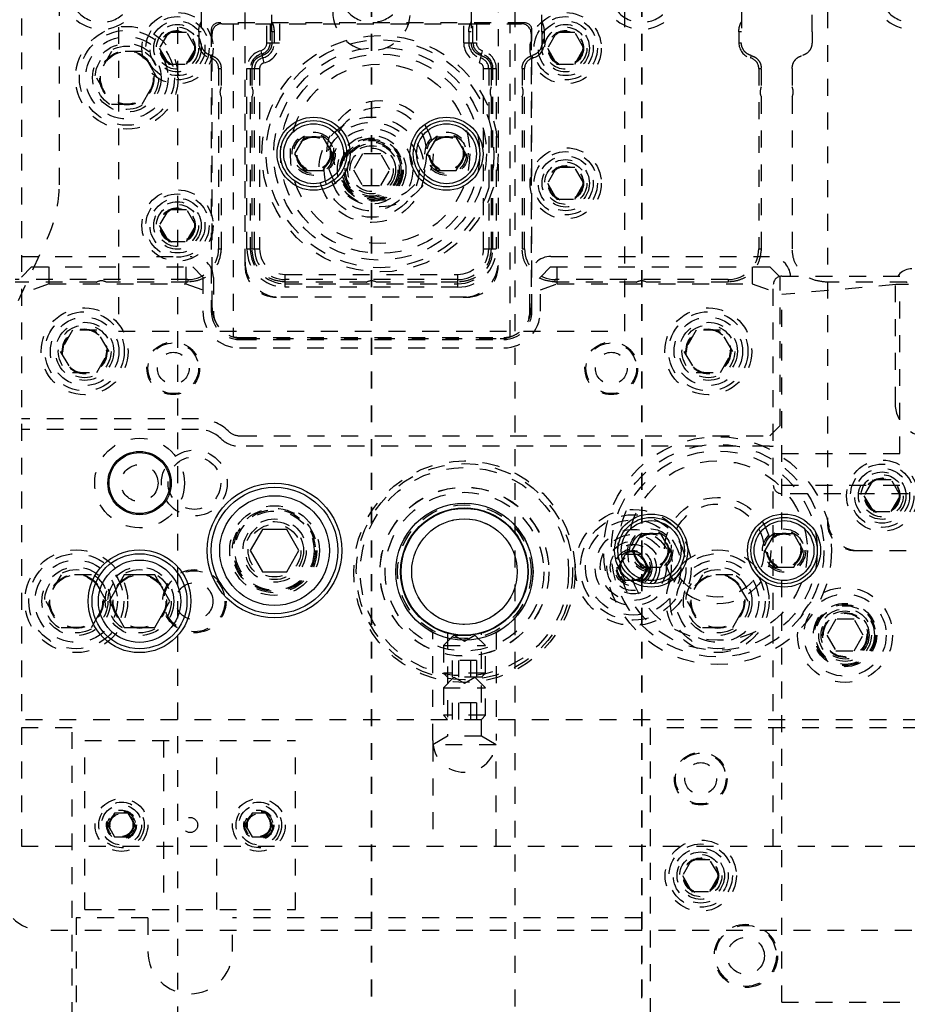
# Model space of a CAD drawing. Header units: inches. Extents: x 1694 to 2505, y -239 to -56.
# Tile 61 of 179: x 1748.53 to 1753.79, y -162.79 to -156.96. Entities that reach past the tile are written whole.
import ezdxf

# ---------------------------------------------------------------- set-up
doc = ezdxf.new("R2010")
doc.units = ezdxf.units.IN
doc.header["$LTSCALE"] = 0.5
doc.header["$MEASUREMENT"] = 0
doc.linetypes.add('HIDDEN', pattern=[0.225, 0.15, -0.075])
doc.linetypes.add('PHANTOM', pattern=[0.25, 0.125, -0.025, 0.025, -0.025, 0.025, -0.025])
doc.layers.add('SID-M-H', color=4, linetype='HIDDEN')
doc.layers.add('SID-M-S', color=105, linetype='Continuous')

msp = doc.modelspace()

# ---------------------------------------------------------------- linework, layer by layer
at = {"color": 7, "linetype": 'PHANTOM', "lineweight": 35}
for p, q in [((1750.61658, -137.23909), (1750.61658, -171.9591)), ((1752.21658, -137.23909), (1752.21658, -171.9591))]:
    msp.add_line(p, q, dxfattribs=at)
at = {"layer": 'SID-M-H'}
for p, q in [((1749.46658, -142.5991), (1749.46658, -166.5991)), ((1751.46658, -166.5991), (1751.46658, -142.5991)), ((1748.54158, -147.3491), (1748.54158, -161.8491)), ((1748.76658, -157.93225), (1748.76658, -150.49094)), ((1750.02603, -157.0261), (1750.02603, -154.96515)), ((1753.22603, -157.0261), (1753.22603, -154.96515)), ((1749.60713, -155.30571), (1749.60713, -157.09154)), ((1751.20713, -155.30571), (1751.20713, -157.09154)), ((1751.62603, -157.0261), (1751.62603, -155.30571)), ((1752.80713, -155.30571), (1752.80713, -157.09154)), ((1753.31658, -155.70551), (1753.31658, -159.9316)), ((1749.86658, -158.4121), (1749.86658, -156.4111)), ((1751.36658, -156.4111), (1751.36658, -158.4121)), ((1749.11658, -156.7991), (1749.11658, -158.7991)), ((1752.11658, -158.7991), (1752.11658, -156.7991)), ((1749.66658, -157.0166), (1749.66658, -158.6816)), ((1751.52408, -156.9741), (1749.70908, -156.9741)), ((1749.72908, -156.9791), (1751.21713, -156.9791)), ((1749.79658, -156.9791), (1749.79658, -158.8348)), ((1749.99603, -157.09154), (1749.99603, -156.9791)), ((1750.01603, -156.9791), (1750.01603, -157.09154)), ((1750.07103, -156.9791), (1750.07103, -157.09154)), ((1751.16213, -157.09154), (1751.16213, -156.9791)), ((1751.21713, -157.09154), (1751.21713, -156.9791)), ((1751.21713, -156.9791), (1751.50408, -156.9791)), ((1751.23713, -156.9791), (1751.23713, -157.09154)), ((1751.43658, -158.8348), (1751.43658, -156.9791)), ((1751.56658, -158.6816), (1751.56658, -157.0166)), ((1749.41246, -157.03035), (1749.35833, -157.1241)), ((1749.52071, -157.03035), (1749.41246, -157.03035)), ((1749.57484, -157.1241), (1749.52071, -157.03035)), ((1749.60713, -157.0261), (1749.59213, -157.0261)), ((1749.59213, -157.0261), (1749.59213, -157.09154)), ((1749.67158, -158.6616), (1749.67158, -157.0366)), ((1750.02603, -157.0261), (1750.02603, -157.09154)), ((1750.04103, -157.0261), (1750.02603, -157.0261)), ((1750.04103, -157.09154), (1750.04103, -157.0261)), ((1751.20713, -157.0261), (1751.19213, -157.0261)), ((1751.19213, -157.0261), (1751.19213, -157.09154)), ((1751.56158, -157.0366), (1751.56158, -158.6616)), ((1751.62603, -157.0261), (1751.62603, -157.09154)), ((1751.64103, -157.0261), (1751.62603, -157.0261)), ((1751.64103, -157.09154), (1751.64103, -157.0261)), ((1751.71246, -157.03035), (1751.65833, -157.1241)), ((1751.82071, -157.03035), (1751.71246, -157.03035)), ((1751.87484, -157.1241), (1751.82071, -157.03035)), ((1752.80713, -157.0261), (1752.79213, -157.0261)), ((1752.79213, -157.0261), (1752.79213, -157.09154)), ((1753.22603, -157.0261), (1753.22603, -157.09154)), ((1749.35833, -157.1241), (1749.41246, -157.21785)), ((1749.52071, -157.21785), (1749.57484, -157.1241)), ((1749.59213, -157.09154), (1749.60713, -157.09154)), ((1749.95948, -157.13873), (1749.97823, -157.21135)), ((1749.99603, -157.09154), (1750.07103, -157.09154)), ((1751.16213, -157.09154), (1751.23713, -157.09154)), ((1751.25494, -157.21135), (1751.27369, -157.13873)), ((1751.62603, -157.09154), (1751.64103, -157.09154)), ((1751.65833, -157.1241), (1751.71246, -157.21785)), ((1751.82071, -157.21785), (1751.87484, -157.1241)), ((1752.79213, -157.09154), (1752.80713, -157.09154)), ((1749.07652, -157.1431), (1748.98645, -157.2991)), ((1749.25665, -157.1431), (1749.07652, -157.1431)), ((1749.34672, -157.2991), (1749.25665, -157.1431)), ((1749.66244, -157.1823), (1749.66619, -157.16778)), ((1751.56698, -157.16778), (1751.57073, -157.1823)), ((1752.86244, -157.1823), (1752.86619, -157.16778)), ((1749.41246, -157.21785), (1749.52071, -157.21785)), ((1749.71024, -157.24402), (1749.72524, -157.24402)), ((1749.71024, -157.24402), (1749.71024, -158.31201)), ((1749.72524, -157.24402), (1749.72524, -157.35335)), ((1749.87792, -157.24402), (1749.95292, -157.24402)), ((1749.87792, -158.31201), (1749.87792, -157.24402)), ((1749.89792, -157.24402), (1749.89792, -158.31201)), ((1749.90792, -157.24402), (1749.90792, -157.35335)), ((1749.92292, -158.31201), (1749.92292, -157.24402)), ((1749.95292, -157.24402), (1749.95292, -158.31201)), ((1751.28024, -157.24402), (1751.35524, -157.24402)), ((1751.28024, -158.31201), (1751.28024, -157.24402)), ((1751.31024, -157.24402), (1751.31024, -158.31201)), ((1751.32524, -157.24402), (1751.32524, -157.35335)), ((1751.33524, -158.31201), (1751.33524, -157.24402)), ((1751.35524, -157.24402), (1751.35524, -158.31201)), ((1751.50792, -157.24402), (1751.50792, -157.35335)), ((1751.50792, -157.24402), (1751.52292, -157.24402)), ((1751.52292, -158.31201), (1751.52292, -157.24402)), ((1751.71246, -157.21785), (1751.82071, -157.21785)), ((1752.91024, -157.24402), (1752.92524, -157.24402)), ((1752.91024, -157.24402), (1752.91024, -158.31201)), ((1752.92524, -157.24402), (1752.92524, -157.35335)), ((1753.10792, -157.24402), (1753.10792, -157.35335)), ((1748.98645, -157.2991), (1749.07652, -157.4551)), ((1749.25665, -157.4551), (1749.34672, -157.2991)), ((1749.72524, -157.41199), (1749.72524, -158.31201)), ((1749.90792, -157.41199), (1749.90792, -158.31201)), ((1751.32524, -157.41199), (1751.32524, -158.31201)), ((1751.50792, -157.41199), (1751.50792, -158.31201)), ((1752.92524, -157.41199), (1752.92524, -158.31201)), ((1753.10792, -157.41199), (1753.10792, -158.31201)), ((1749.07652, -157.4551), (1749.25665, -157.4551)), ((1750.56246, -157.75035), (1750.50833, -157.8441)), ((1750.67071, -157.75035), (1750.56246, -157.75035)), ((1750.72484, -157.8441), (1750.67071, -157.75035)), ((1751.71246, -157.83035), (1751.65833, -157.9241)), ((1751.82071, -157.83035), (1751.71246, -157.83035)), ((1751.87484, -157.9241), (1751.82071, -157.83035)), ((1750.50833, -157.8441), (1750.56246, -157.93785)), ((1750.67071, -157.93785), (1750.72484, -157.8441)), ((1750.56246, -157.93785), (1750.67071, -157.93785)), ((1751.65833, -157.9241), (1751.71246, -158.01785)), ((1751.82071, -158.01785), (1751.87484, -157.9241)), ((1751.71246, -158.01785), (1751.82071, -158.01785)), ((1749.41246, -158.08035), (1749.35833, -158.1741)), ((1749.52071, -158.08035), (1749.41246, -158.08035)), ((1749.57484, -158.1741), (1749.52071, -158.08035)), ((1749.35833, -158.1741), (1749.41246, -158.26785)), ((1749.52071, -158.26785), (1749.57484, -158.1741)), ((1748.44001, -158.79887), (1748.69631, -158.24921)), ((1749.41246, -158.26785), (1749.52071, -158.26785)), ((1748.54158, -158.3567), (1749.55408, -158.3567)), ((1749.71024, -158.31201), (1749.72524, -158.31201)), ((1749.87792, -158.31201), (1749.95292, -158.31201)), ((1751.28024, -158.31201), (1751.35524, -158.31201)), ((1751.50792, -158.31201), (1751.52292, -158.31201)), ((1751.67908, -158.3567), (1752.97408, -158.3567)), ((1752.91024, -158.31201), (1752.92524, -158.31201)), ((1748.60158, -158.4192), (1748.54158, -158.4792)), ((1748.60158, -158.4192), (1749.55658, -158.4192)), ((1748.70643, -158.5191), (1748.70643, -158.4192)), ((1749.51658, -158.4192), (1749.51658, -158.5191)), ((1749.61658, -158.4792), (1749.55658, -158.4192)), ((1751.67658, -158.4192), (1751.61658, -158.4792)), ((1751.67658, -158.4192), (1752.97658, -158.4192)), ((1751.71658, -158.5191), (1751.71658, -158.4192)), ((1752.87173, -158.4192), (1752.87173, -158.5191)), ((1753.03658, -158.4792), (1752.97658, -158.4192)), ((1749.61658, -158.4792), (1749.61658, -158.6816)), ((1749.67908, -158.4817), (1749.67908, -158.6816)), ((1750.10477, -158.53886), (1750.10477, -158.46386)), ((1750.10477, -158.46386), (1751.12839, -158.46386)), ((1751.12839, -158.53886), (1751.12839, -158.46386)), ((1751.55408, -158.6816), (1751.55408, -158.4817)), ((1751.61658, -158.6816), (1751.61658, -158.4792)), ((1753.03658, -159.3592), (1753.03658, -158.4792)), ((1753.04658, -158.4741), (1753.79658, -158.4741)), ((1749.52839, -158.49386), (1748.50477, -158.49386)), ((1748.98607, -158.50886), (1748.50477, -158.50886)), ((1748.70643, -158.5191), (1748.54158, -158.5791)), ((1748.70643, -158.5191), (1749.51658, -158.5191)), ((1749.52839, -158.50886), (1749.04471, -158.50886)), ((1749.51658, -158.5191), (1749.61658, -158.55549)), ((1749.52839, -158.49386), (1749.52839, -158.50886)), ((1751.12839, -158.49386), (1750.10477, -158.49386)), ((1750.58607, -158.50886), (1750.10477, -158.50886)), ((1750.10477, -158.51886), (1751.12839, -158.51886)), ((1751.12839, -158.53886), (1750.10477, -158.53886)), ((1751.12839, -158.50886), (1750.64471, -158.50886)), ((1751.61658, -158.55549), (1751.71658, -158.5191)), ((1751.70477, -158.50886), (1751.70477, -158.49386)), ((1752.72839, -158.49386), (1751.70477, -158.49386)), ((1752.18607, -158.50886), (1751.70477, -158.50886)), ((1751.71658, -158.5191), (1752.87173, -158.5191)), ((1752.72839, -158.50886), (1752.24471, -158.50886)), ((1752.72839, -158.49386), (1752.72839, -158.50886)), ((1752.87173, -158.5191), (1753.03658, -158.5791)), ((1752.99658, -161.8491), (1752.99658, -158.5241)), ((1753.72158, -158.5241), (1753.04658, -158.58315)), ((1753.78607, -158.50886), (1753.30477, -158.50886)), ((1753.71784, -158.52886), (1753.71784, -159.2241)), ((1753.79658, -158.5241), (1753.72158, -158.5241)), ((1753.74658, -159.5241), (1753.74658, -158.5241)), ((1751.17958, -158.5991), (1750.05358, -158.5991)), ((1753.04658, -162.7741), (1753.04658, -158.58315)), ((1748.84441, -158.7942), (1748.77225, -158.9192)), ((1748.98875, -158.7942), (1748.84441, -158.7942)), ((1749.06092, -158.9192), (1748.98875, -158.7942)), ((1749.11658, -158.7991), (1752.11658, -158.7991)), ((1752.53941, -158.7942), (1752.46725, -158.9192)), ((1752.68375, -158.7942), (1752.53941, -158.7942)), ((1752.75592, -158.9192), (1752.68375, -158.7942)), ((1749.83408, -158.8366), (1751.39908, -158.8366)), ((1749.83408, -158.8491), (1751.39908, -158.8491)), ((1749.85408, -158.8441), (1751.37908, -158.8441)), ((1748.77225, -158.9192), (1748.84441, -159.0442)), ((1748.98875, -159.0442), (1749.06092, -158.9192)), ((1749.83408, -158.8991), (1751.39908, -158.8991)), ((1752.46725, -158.9192), (1752.53941, -159.0442)), ((1752.68375, -159.0442), (1752.75592, -158.9192)), ((1748.84441, -159.0442), (1748.98875, -159.0442)), ((1752.53941, -159.0442), (1752.68375, -159.0442)), ((1749.59158, -159.3192), (1748.54158, -159.3192)), ((1749.59158, -159.3817), (1748.54158, -159.3817)), ((1752.97658, -159.4192), (1753.03658, -159.3592)), ((1749.83653, -159.4192), (1752.97658, -159.4192)), ((1752.97408, -159.4817), (1749.83653, -159.4817)), ((1753.04658, -159.5241), (1753.79658, -159.5241)), ((1753.58746, -159.68035), (1753.53333, -159.7741)), ((1753.69571, -159.68035), (1753.58746, -159.68035)), ((1753.74984, -159.7741), (1753.69571, -159.68035)), ((1753.04658, -159.7121), (1753.79658, -159.7121)), ((1753.79658, -159.7621), (1753.04658, -159.7621)), ((1753.53333, -159.7741), (1753.58746, -159.86785)), ((1753.69571, -159.86785), (1753.74984, -159.7741)), ((1753.58746, -159.86785), (1753.69571, -159.86785)), ((1753.48408, -160.0991), (1756.89908, -160.0991)), ((1752.07637, -160.1991), (1752.12148, -160.12097)), ((1752.12148, -160.12097), (1752.21169, -160.12097)), ((1752.21169, -160.12097), (1752.25679, -160.1991)), ((1752.12148, -160.27722), (1752.07637, -160.1991)), ((1752.25679, -160.1991), (1752.21169, -160.27722)), ((1748.77652, -160.2431), (1748.68645, -160.3991)), ((1748.95665, -160.2431), (1748.77652, -160.2431)), ((1749.04672, -160.3991), (1748.95665, -160.2431)), ((1752.21169, -160.27722), (1752.12148, -160.27722)), ((1752.57652, -160.2431), (1752.48645, -160.3991)), ((1752.75665, -160.2431), (1752.57652, -160.2431)), ((1752.84672, -160.3991), (1752.75665, -160.2431)), ((1748.68645, -160.3991), (1748.77652, -160.5551)), ((1748.95665, -160.5551), (1749.04672, -160.3991)), ((1752.48645, -160.3991), (1752.57652, -160.5551)), ((1752.75665, -160.5551), (1752.84672, -160.3991)), ((1753.36746, -160.50535), (1753.31333, -160.5991)), ((1753.47571, -160.50535), (1753.36746, -160.50535)), ((1753.52984, -160.5991), (1753.47571, -160.50535)), ((1748.77652, -160.5551), (1748.95665, -160.5551)), ((1752.57652, -160.5551), (1752.75665, -160.5551)), ((1750.97858, -161.2241), (1750.97858, -160.58423)), ((1751.10408, -160.5991), (1751.04158, -160.6616)), ((1751.06608, -160.58555), (1751.06608, -161.19887)), ((1751.10408, -160.5991), (1751.22908, -160.5991)), ((1751.10408, -160.5991), (1751.16658, -160.63518)), ((1751.16658, -160.63518), (1751.22908, -160.5991)), ((1751.29158, -160.6616), (1751.22908, -160.5991)), ((1751.26708, -161.19887), (1751.26708, -160.5857)), ((1751.35458, -160.58423), (1751.35458, -161.2241)), ((1753.31333, -160.5991), (1753.36746, -160.69285)), ((1753.47571, -160.69285), (1753.52984, -160.5991)), ((1751.04158, -160.6616), (1751.29158, -160.6616)), ((1751.04158, -160.6616), (1751.04158, -160.8246)), ((1751.29158, -160.8246), (1751.29158, -160.6616)), ((1753.36746, -160.69285), (1753.47571, -160.69285)), ((1751.23875, -160.75067), (1751.09441, -160.75067)), ((1751.09441, -160.75067), (1751.09441, -160.8491)), ((1751.1305, -160.75067), (1751.1305, -160.8491)), ((1751.20267, -160.75067), (1751.20267, -160.8491)), ((1751.23875, -160.75067), (1751.23875, -160.8491)), ((1751.29158, -160.8246), (1751.04158, -160.8246)), ((1751.04158, -160.8246), (1751.06608, -160.8491)), ((1751.10408, -160.8491), (1751.04158, -160.9116)), ((1751.26708, -160.8491), (1751.06608, -160.8491)), ((1751.10408, -160.8491), (1751.16658, -160.88518)), ((1751.16658, -160.88518), (1751.22908, -160.8491)), ((1751.29158, -160.9116), (1751.22908, -160.8491)), ((1751.26708, -160.8491), (1751.29158, -160.8246)), ((1751.04158, -160.9116), (1751.29158, -160.9116)), ((1751.04158, -160.9116), (1751.04158, -161.0746)), ((1751.29158, -161.0746), (1751.29158, -160.9116)), ((1751.23875, -161.00067), (1751.09441, -161.00067)), ((1751.09441, -161.00067), (1751.09441, -161.0991)), ((1751.1305, -161.00067), (1751.1305, -161.0991)), ((1751.20267, -161.00067), (1751.20267, -161.0991)), ((1751.23875, -161.00067), (1751.23875, -161.0991)), ((1737.36658, -161.0991), (1762.16658, -161.0991)), ((1751.29158, -161.0746), (1751.04158, -161.0746)), ((1751.04158, -161.0746), (1751.06608, -161.0991)), ((1751.26708, -161.0991), (1751.29158, -161.0746)), ((1748.84158, -161.1491), (1747.84158, -161.1491)), ((1748.84158, -163.2741), (1748.84158, -161.1491)), ((1752.26658, -161.1491), (1752.26658, -162.8991)), ((1755.26658, -161.1491), (1752.26658, -161.1491)), ((1751.06608, -161.19887), (1750.97908, -161.2491)), ((1751.26708, -161.19887), (1751.06608, -161.19887)), ((1751.35408, -161.2491), (1751.26708, -161.19887)), ((1748.91658, -161.2241), (1750.16658, -161.2241)), ((1748.91658, -162.2241), (1748.91658, -161.2241)), ((1749.38358, -161.2241), (1749.38358, -162.2241)), ((1749.69958, -162.2241), (1749.69958, -161.2241)), ((1750.16658, -162.2241), (1750.16658, -161.2241)), ((1751.35408, -161.2491), (1750.97908, -161.2491)), ((1750.97908, -161.2491), (1750.97908, -161.8491)), ((1751.35408, -161.8491), (1751.35408, -161.2491)), ((1749.09399, -161.65378), (1749.05339, -161.7241)), ((1749.17518, -161.65378), (1749.09399, -161.65378)), ((1749.21577, -161.7241), (1749.17518, -161.65378)), ((1749.90799, -161.65378), (1749.86739, -161.7241)), ((1749.98918, -161.65378), (1749.90799, -161.65378)), ((1750.02977, -161.7241), (1749.98918, -161.65378)), ((1749.05339, -161.7241), (1749.09399, -161.79441)), ((1749.17518, -161.79441), (1749.21577, -161.7241)), ((1749.86739, -161.7241), (1749.90799, -161.79441)), ((1749.98918, -161.79441), (1750.02977, -161.7241)), ((1749.09399, -161.79441), (1749.17518, -161.79441)), ((1749.90799, -161.79441), (1749.98918, -161.79441)), ((1748.54158, -161.8491), (1762.16658, -161.8491)), ((1752.51246, -161.93035), (1752.45833, -162.0241)), ((1752.62071, -161.93035), (1752.51246, -161.93035)), ((1752.67484, -162.0241), (1752.62071, -161.93035)), ((1752.45833, -162.0241), (1752.51246, -162.11785)), ((1752.62071, -162.11785), (1752.67484, -162.0241)), ((1752.51246, -162.11785), (1752.62071, -162.11785)), ((1748.91658, -162.2241), (1750.16658, -162.2241)), ((1748.86658, -162.2741), (1748.86658, -163.2741)), ((1749.29158, -162.2741), (1748.86658, -162.2741)), ((1749.29158, -162.2741), (1749.29158, -162.4741)), ((1749.79158, -162.4741), (1749.79158, -162.2741)), ((1752.21658, -162.2741), (1749.79158, -162.2741)), ((1752.21658, -162.9491), (1752.21658, -162.2741)), ((1758.21658, -162.3491), (1748.66658, -162.3491)), ((1753.04658, -162.7741), (1753.79658, -162.7741))]:
    msp.add_line(p, q, dxfattribs=at)
for centre, radius in [((1749.46658, -157.1241), 0.211), ((1749.46658, -157.1241), 0.1875), ((1749.46658, -157.1241), 0.1625), ((1751.76658, -157.1241), 0.211), ((1751.76658, -157.1241), 0.1875), ((1751.76658, -157.1241), 0.1625), ((1749.16658, -157.2991), 0.3045), ((1749.16658, -157.2991), 0.28125), ((1749.46658, -157.1241), 0.1405), ((1749.46658, -157.1241), 0.125), ((1749.46658, -157.1241), 0.10497), ((1749.46658, -157.1241), 0.1047), ((1749.46658, -157.1241), 0.10418), ((1749.46658, -157.1241), 0.1005), ((1751.76658, -157.1241), 0.1405), ((1751.76658, -157.1241), 0.125), ((1751.76658, -157.1241), 0.10497), ((1751.76658, -157.1241), 0.1047), ((1751.76658, -157.1241), 0.10418), ((1751.76658, -157.1241), 0.1005), ((1749.16658, -157.2991), 0.24375), ((1750.66658, -157.7491), 0.7), ((1750.66658, -157.7491), 0.675), ((1749.16658, -157.2991), 0.203), ((1749.16658, -157.2991), 0.1875), ((1749.16658, -157.2991), 0.16072), ((1749.16658, -157.2991), 0.16045), ((1749.16658, -157.2991), 0.15993), ((1750.66658, -157.7491), 0.62992), ((1749.16658, -157.2991), 0.15625), ((1750.66658, -157.7491), 0.59055), ((1750.66658, -157.7491), 0.5315), ((1750.66658, -157.7491), 0.31496), ((1750.66658, -157.7491), 0.27559), ((1750.61658, -157.8441), 0.3125), ((1750.61658, -157.8441), 0.28125), ((1750.61658, -157.8441), 0.24375), ((1750.27288, -157.7491), 0.12795), ((1750.27288, -157.7491), 0.11811), ((1750.27288, -157.7491), 0.10289), ((1750.27288, -157.7491), 0.10262), ((1750.27288, -157.7491), 0.1021), ((1750.27288, -157.7491), 0.09843), ((1750.61658, -157.8441), 0.203), ((1750.61658, -157.8441), 0.1875), ((1750.61658, -157.8441), 0.18056), ((1751.06028, -157.7491), 0.12795), ((1751.06028, -157.7491), 0.11811), ((1751.06028, -157.7491), 0.10289), ((1751.06028, -157.7491), 0.10262), ((1751.06028, -157.7491), 0.1021), ((1751.06028, -157.7491), 0.09843), ((1750.61658, -157.8441), 0.17363), ((1750.61658, -157.8441), 0.16406), ((1750.61658, -157.8441), 0.15625), ((1750.61658, -157.8441), 0.14237), ((1750.61658, -157.8441), 0.1285), ((1751.76658, -157.9241), 0.211), ((1751.76658, -157.9241), 0.1875), ((1751.76658, -157.9241), 0.1625), ((1751.76658, -157.9241), 0.1405), ((1751.76658, -157.9241), 0.125), ((1751.76658, -157.9241), 0.10497), ((1751.76658, -157.9241), 0.1047), ((1751.76658, -157.9241), 0.10418), ((1751.76658, -157.9241), 0.1005), ((1749.46658, -158.1741), 0.211), ((1749.46658, -158.1741), 0.1875), ((1749.46658, -158.1741), 0.1625), ((1749.46658, -158.1741), 0.1405), ((1749.46658, -158.1741), 0.125), ((1749.46658, -158.1741), 0.10497), ((1749.46658, -158.1741), 0.1047), ((1749.46658, -158.1741), 0.10418), ((1749.46658, -158.1741), 0.1005), ((1748.91658, -158.9192), 0.2575), ((1748.91658, -158.9192), 0.23438), ((1752.61158, -158.9192), 0.2575), ((1752.61158, -158.9192), 0.23438), ((1748.91658, -158.9192), 0.20312), ((1748.91658, -158.9192), 0.172), ((1748.91658, -158.9192), 0.15625), ((1752.61158, -158.9192), 0.20313), ((1752.61158, -158.9192), 0.172), ((1752.61158, -158.9192), 0.15625), ((1748.91658, -158.9192), 0.13297), ((1748.91658, -158.9192), 0.1327), ((1748.91658, -158.9192), 0.13218), ((1748.91658, -158.9192), 0.1285), ((1752.61158, -158.9192), 0.13297), ((1752.61158, -158.9192), 0.1327), ((1752.61158, -158.9192), 0.13218), ((1752.61158, -158.9192), 0.1285), ((1749.44158, -159.0192), 0.15625), ((1749.44158, -159.0192), 0.15013), ((1752.03658, -159.0192), 0.15625), ((1752.03658, -159.0192), 0.15013), ((1749.44158, -159.0192), 0.09425), ((1752.03658, -159.0192), 0.09425), ((1749.24158, -159.6991), 0.26565), ((1752.66658, -160.0991), 0.675), ((1752.66658, -160.0991), 0.62992), ((1749.56658, -159.6991), 0.195), ((1752.66658, -160.0991), 0.59055), ((1749.24158, -159.6991), 0.1095), ((1749.56658, -159.6991), 0.15625), ((1751.16658, -160.2241), 0.65625), ((1751.16658, -160.2241), 0.6406), ((1752.66658, -160.0991), 0.5315), ((1753.64158, -159.7741), 0.211), ((1753.64158, -159.7741), 0.1875), ((1751.16658, -160.2241), 0.61719), ((1753.64158, -159.7741), 0.1625), ((1753.64158, -159.7741), 0.1405), ((1753.64158, -159.7741), 0.125), ((1753.64158, -159.7741), 0.10497), ((1753.64158, -159.7741), 0.1047), ((1753.64158, -159.7741), 0.10418), ((1753.64158, -159.7741), 0.1005), ((1751.16658, -160.2241), 0.5006), ((1751.16658, -160.2241), 0.5), ((1751.16658, -160.2241), 0.47), ((1752.66658, -160.0991), 0.31496), ((1752.66658, -160.0991), 0.27559), ((1750.04158, -160.0991), 0.2655), ((1750.04158, -160.0991), 0.25), ((1750.04158, -160.0991), 0.24219), ((1750.04158, -160.0991), 0.23438), ((1751.16658, -160.2241), 0.396), ((1751.16658, -160.2241), 0.37821), ((1752.16658, -160.1991), 0.34375), ((1750.04158, -160.0991), 0.1875), ((1750.04158, -160.0991), 0.17188), ((1751.16658, -160.2241), 0.3125), ((1752.16658, -160.1991), 0.3125), ((1752.16658, -160.1991), 0.2825), ((1750.04158, -160.0991), 0.15625), ((1752.16658, -160.1991), 0.22537), ((1752.27288, -160.0991), 0.12795), ((1752.27288, -160.0991), 0.11811), ((1752.27288, -160.0991), 0.10289), ((1752.27288, -160.0991), 0.10262), ((1752.27288, -160.0991), 0.1021), ((1753.06028, -160.0991), 0.12795), ((1753.06028, -160.0991), 0.11811), ((1753.06028, -160.0991), 0.10289), ((1753.06028, -160.0991), 0.10262), ((1753.06028, -160.0991), 0.1021), ((1752.16658, -160.1991), 0.19537), ((1752.16658, -160.1991), 0.156), ((1752.27288, -160.0991), 0.09843), ((1753.06028, -160.0991), 0.09843), ((1748.86658, -160.3991), 0.3045), ((1752.16658, -160.1991), 0.13631), ((1752.16658, -160.1991), 0.1105), ((1752.16658, -160.1991), 0.1005), ((1752.16658, -160.1991), 0.095), ((1752.66658, -160.3991), 0.3045), ((1748.86658, -160.3991), 0.28125), ((1748.86658, -160.3991), 0.24375), ((1752.16658, -160.1991), 0.07922), ((1752.16658, -160.1991), 0.07895), ((1752.16658, -160.1991), 0.07843), ((1752.16658, -160.1991), 0.07475), ((1752.66658, -160.3991), 0.28125), ((1752.66658, -160.3991), 0.24375), ((1748.86658, -160.3991), 0.203), ((1748.86658, -160.3991), 0.1875), ((1749.24158, -160.3991), 0.203), ((1749.24158, -160.3991), 0.1875), ((1749.56658, -160.3991), 0.1875), ((1749.56658, -160.3991), 0.1805), ((1752.66658, -160.3991), 0.203), ((1752.66658, -160.3991), 0.1875), ((1748.86658, -160.3991), 0.16072), ((1748.86658, -160.3991), 0.16045), ((1748.86658, -160.3991), 0.15993), ((1748.86658, -160.3991), 0.15625), ((1749.24158, -160.3991), 0.16072), ((1749.24158, -160.3991), 0.16045), ((1749.24158, -160.3991), 0.15993), ((1749.24158, -160.3991), 0.15625), ((1749.56658, -160.3991), 0.1095), ((1752.66658, -160.3991), 0.16072), ((1752.66658, -160.3991), 0.16045), ((1752.66658, -160.3991), 0.15993), ((1752.66658, -160.3991), 0.15625), ((1753.42158, -160.5991), 0.28125), ((1753.42158, -160.5991), 0.24375), ((1753.42158, -160.5991), 0.1875), ((1753.42158, -160.5991), 0.18056), ((1753.42158, -160.5991), 0.17363), ((1753.42158, -160.5991), 0.15625), ((1753.42158, -160.5991), 0.14237), ((1753.42158, -160.5991), 0.13281), ((1753.42158, -160.5991), 0.1285), ((1752.56658, -161.4491), 0.15625), ((1752.56658, -161.4491), 0.15013), ((1752.56658, -161.4491), 0.09425), ((1749.13458, -161.7241), 0.15625), ((1749.94858, -161.7241), 0.15625), ((1749.13458, -161.7241), 0.135), ((1749.13458, -161.7241), 0.1186), ((1749.94858, -161.7241), 0.135), ((1749.94858, -161.7241), 0.1186), ((1749.13458, -161.7241), 0.0885), ((1749.13458, -161.7241), 0.082), ((1749.13458, -161.7241), 0.07247), ((1749.13458, -161.7241), 0.0722), ((1749.13458, -161.7241), 0.07168), ((1749.13458, -161.7241), 0.068), ((1749.54158, -161.7241), 0.0445), ((1749.94858, -161.7241), 0.0885), ((1749.94858, -161.7241), 0.082), ((1749.94858, -161.7241), 0.07247), ((1749.94858, -161.7241), 0.0722), ((1749.94858, -161.7241), 0.07168), ((1749.94858, -161.7241), 0.068), ((1752.56658, -162.0241), 0.211), ((1752.56658, -162.0241), 0.1875), ((1752.56658, -162.0241), 0.1625), ((1752.56658, -162.0241), 0.1405), ((1752.56658, -162.0241), 0.125), ((1752.56658, -162.0241), 0.10497), ((1752.56658, -162.0241), 0.1047), ((1752.56658, -162.0241), 0.10418), ((1752.56658, -162.0241), 0.1005), ((1752.83408, -162.4991), 0.1875), ((1752.83408, -162.4991), 0.1805), ((1752.83408, -162.4991), 0.1095)]:
    msp.add_circle(centre, radius, dxfattribs=at)
for centre, radius, start, end in [((1749.01658, -156.78212), 0.23, 180, 0), ((1752.21658, -156.78212), 0.23, 180, 0), ((1753.81658, -156.78212), 0.23, 180, 0), ((1749.01658, -156.78212), 0.18898, 219.898391, 320.100995), ((1750.61658, -156.90712), 0.23, 180, 0), ((1750.61658, -156.78212), 0.18898, 219.898391, 320.100995), ((1752.21658, -156.78212), 0.18898, 219.898391, 320.100995), ((1753.81658, -156.78212), 0.18898, 219.898391, 320.100995), ((1749.70908, -157.0166), 0.0425, 90, 180), ((1749.72908, -157.0366), 0.0575, 90, 180), ((1751.50408, -157.0366), 0.0575, 0, 90), ((1751.52408, -157.0166), 0.0425, 0, 90), ((1749.68587, -157.09154), 0.09374, 180, 255.522488), ((1749.98666, -157.24402), 0.10874, 104.477512, 180), ((1749.94729, -157.09154), 0.04874, 284.477512, 0), ((1749.94729, -157.09154), 0.06874, 284.477512, 0), ((1749.94729, -157.09154), 0.09374, 284.477512, 0), ((1749.94729, -157.09154), 0.12374, 284.477512, 0), ((1751.28587, -157.09154), 0.12374, 180, 255.522488), ((1751.28587, -157.09154), 0.09374, 180, 255.522488), ((1751.28587, -157.09154), 0.06874, 180, 255.522488), ((1751.28587, -157.09154), 0.04874, 180, 255.522488), ((1751.2465, -157.24402), 0.10874, 0, 75.522488), ((1751.54729, -157.09154), 0.09374, 284.477512, 0), ((1752.88587, -157.09154), 0.09374, 180, 255.522488), ((1749.6465, -157.24402), 0.06374, 0, 75.522488), ((1749.98666, -157.24402), 0.08874, 104.477512, 180), ((1749.98666, -157.24402), 0.06374, 104.477512, 180), ((1751.2465, -157.24402), 0.06374, 0, 75.522488), ((1751.2465, -157.24402), 0.08874, 0, 75.522488), ((1751.58666, -157.24402), 0.06374, 104.477512, 180), ((1752.8465, -157.24402), 0.06374, 0, 75.522488), ((1749.98666, -157.24402), 0.03374, 104.477512, 180), ((1751.2465, -157.24402), 0.03374, 0, 75.522488), ((1749.77824, -157.38386), 0.06, 154.158067, 207.952887), ((1749.71524, -157.35335), 0.01, 334.158067, 0), ((1749.91792, -157.35335), 0.01, 180, 205.841933), ((1749.85492, -157.38386), 0.06, 332.047113, 25.841933), ((1751.37824, -157.38386), 0.06, 154.158067, 207.952887), ((1751.31524, -157.35335), 0.01, 334.158067, 0), ((1751.51792, -157.35335), 0.01, 180, 205.841933), ((1751.45492, -157.38386), 0.06, 332.047113, 25.841933), ((1752.97824, -157.38386), 0.06, 154.158067, 207.952887), ((1752.91524, -157.35335), 0.01, 334.158067, 0), ((1753.11792, -157.35335), 0.01, 180, 205.841933), ((1753.05492, -157.38386), 0.06, 332.047113, 25.841933), ((1748.01658, -157.93225), 0.75, 335, 0), ((1749.52839, -158.31201), 0.18185, 270, 0), ((1749.55408, -158.4817), 0.125, 0, 90), ((1750.10477, -158.31201), 0.22685, 180, 270), ((1750.10477, -158.31201), 0.20685, 180, 270), ((1750.10477, -158.31201), 0.18185, 180, 270), ((1750.10477, -158.31201), 0.15185, 180, 270), ((1751.12839, -158.31201), 0.18185, 270, 0), ((1751.12839, -158.31201), 0.22685, 270, 0), ((1751.12839, -158.31201), 0.20685, 270, 0), ((1751.12839, -158.31201), 0.15185, 270, 0), ((1751.70477, -158.31201), 0.18185, 180, 270), ((1751.67908, -158.4817), 0.125, 90, 180), ((1752.72839, -158.31201), 0.18185, 270, 0), ((1752.97408, -158.4817), 0.125, 3.485733, 90), ((1750.07408, -158.3916), 0.2075, 180, 270), ((1750.05358, -158.4121), 0.187, 180, 270), ((1751.15908, -158.3916), 0.2075, 270, 0), ((1751.17958, -158.4121), 0.187, 270, 0), ((1753.04658, -158.5241), 0.05, 90, 180), ((1753.81658, -158.52886), 0.09874, 90, 180), ((1748.98607, -158.49886), 0.01, 270, 295.841933), ((1749.01658, -158.56186), 0.06, 62.047113, 115.841933), ((1750.58607, -158.49886), 0.01, 270, 295.841933), ((1750.61658, -158.56186), 0.06, 62.047113, 115.841933), ((1752.18607, -158.49886), 0.01, 270, 295.841933), ((1752.21658, -158.56186), 0.06, 62.047113, 115.841933), ((1753.78607, -158.49886), 0.01, 270, 295.841933), ((1749.83408, -158.6816), 0.2175, 180, 270), ((1749.83408, -158.6816), 0.1675, 180, 270), ((1749.85408, -158.6616), 0.1825, 180, 270), ((1749.83408, -158.6816), 0.155, 180, 270), ((1751.37908, -158.6616), 0.1825, 270, 0), ((1751.39908, -158.6816), 0.1675, 270, 0), ((1751.39908, -158.6816), 0.2175, 270, 0), ((1751.39908, -158.6816), 0.155, 270, 0), ((1753.92158, -159.2241), 0.20374, 180, 270), ((1749.59158, -159.5692), 0.25, 45.584691, 90), ((1749.59158, -159.5692), 0.1875, 45.584691, 90), ((1749.83653, -159.3192), 0.1, 225.584691, 270), ((1749.83653, -159.3192), 0.1625, 225.584691, 270), ((1752.97408, -159.3567), 0.125, 270, 280.36976), ((1753.04658, -159.7121), 0.05, 180, 270), ((1753.50408, -159.9116), 0.1875, 180, 270), ((1753.48408, -159.9316), 0.1675, 180, 270), ((1751.16658, -161.2241), 0.188, 180, 0), ((1748.66658, -162.0991), 0.25, 180, 270), ((1749.54158, -162.4741), 0.25, 180, 0)]:
    msp.add_arc(centre, radius, start, end, dxfattribs=at)
for points, knots in [([(1749.59213, -157.0261), (1749.59281, -157.01621), (1749.59421, -156.99576), (1749.60273, -156.9771), (1749.60713, -156.96746)], [0, 0, 0, 0, 0.48345881, 1, 1, 1, 1]), ([(1750.04103, -157.0261), (1750.04036, -157.01625), (1750.03898, -156.99579), (1750.03045, -156.97713), (1750.02603, -156.96746)], [0, 0, 0, 0, 0.4818394, 1, 1, 1, 1]), ([(1751.19213, -157.0261), (1751.19281, -157.01621), (1751.19421, -156.99576), (1751.20273, -156.9771), (1751.20713, -156.96746)], [0, 0, 0, 0, 0.48345881, 1, 1, 1, 1]), ([(1751.64103, -157.0261), (1751.64036, -157.01625), (1751.63898, -156.99579), (1751.63045, -156.97713), (1751.62603, -156.96746)], [0, 0, 0, 0, 0.4818394, 1, 1, 1, 1]), ([(1752.79213, -157.0261), (1752.79281, -157.01621), (1752.79421, -156.99576), (1752.80273, -156.9771), (1752.80713, -156.96746)], [0, 0, 0, 0, 0.48345881, 1, 1, 1, 1]), ([(1749.66619, -157.16778), (1749.65706, -157.16435), (1749.63881, -157.15749), (1749.62007, -157.13708), (1749.60906, -157.1144), (1749.60778, -157.09916), (1749.60713, -157.09154)], [0, 0, 0, 0, 0.279732, 0.5594638, 0.7797319, 1, 1, 1, 1]), ([(1750.02603, -157.09154), (1750.02499, -157.10123), (1750.02292, -157.12062), (1750.00783, -157.14387), (1749.98863, -157.1602), (1749.97419, -157.16525), (1749.96698, -157.16778)], [0, 0, 0, 0, 0.279732, 0.5594638, 0.7797319, 1, 1, 1, 1]), ([(1751.26619, -157.16778), (1751.25706, -157.16435), (1751.23881, -157.15749), (1751.22007, -157.13708), (1751.20906, -157.1144), (1751.20778, -157.09916), (1751.20713, -157.09154)], [0, 0, 0, 0, 0.279732, 0.5594638, 0.7797319, 1, 1, 1, 1]), ([(1751.62603, -157.09154), (1751.62499, -157.10123), (1751.62292, -157.12062), (1751.60783, -157.14387), (1751.58863, -157.1602), (1751.57419, -157.16525), (1751.56698, -157.16778)], [0, 0, 0, 0, 0.279732, 0.5594638, 0.7797319, 1, 1, 1, 1]), ([(1752.86619, -157.16778), (1752.85706, -157.16435), (1752.83881, -157.15749), (1752.82007, -157.13708), (1752.80906, -157.1144), (1752.80778, -157.09916), (1752.80713, -157.09154)], [0, 0, 0, 0, 0.279732, 0.5594638, 0.7797319, 1, 1, 1, 1]), ([(1753.22603, -157.09154), (1753.22499, -157.10123), (1753.22292, -157.12062), (1753.20783, -157.14387), (1753.18863, -157.1602), (1753.17419, -157.16525), (1753.16698, -157.16778)], [0, 0, 0, 0, 0.279732, 0.5594638, 0.7797319, 1, 1, 1, 1]), ([(1749.66619, -157.16778), (1749.67532, -157.17121), (1749.69357, -157.17807), (1749.71231, -157.19848), (1749.72332, -157.22116), (1749.7246, -157.2364), (1749.72524, -157.24402)], [0, 0, 0, 0, 0.279732, 0.5594638, 0.7797319, 1, 1, 1, 1]), ([(1749.90792, -157.24402), (1749.90896, -157.23433), (1749.91104, -157.21494), (1749.92612, -157.19169), (1749.94533, -157.17536), (1749.95976, -157.17031), (1749.96698, -157.16778)], [0, 0, 0, 0, 0.27973196, 0.5594638, 0.77973194, 1, 1, 1, 1]), ([(1751.26619, -157.16778), (1751.27532, -157.17121), (1751.29357, -157.17807), (1751.31231, -157.19848), (1751.32332, -157.22116), (1751.3246, -157.2364), (1751.32524, -157.24402)], [0, 0, 0, 0, 0.279732, 0.5594638, 0.7797319, 1, 1, 1, 1]), ([(1751.50792, -157.24402), (1751.50896, -157.23433), (1751.51104, -157.21494), (1751.52612, -157.19169), (1751.54533, -157.17536), (1751.55976, -157.17031), (1751.56698, -157.16778)], [0, 0, 0, 0, 0.27973196, 0.5594638, 0.77973194, 1, 1, 1, 1]), ([(1752.86619, -157.16778), (1752.87532, -157.17121), (1752.89357, -157.17807), (1752.91231, -157.19848), (1752.92332, -157.22116), (1752.9246, -157.2364), (1752.92524, -157.24402)], [0, 0, 0, 0, 0.279732, 0.5594638, 0.7797319, 1, 1, 1, 1]), ([(1753.10792, -157.24402), (1753.10896, -157.23433), (1753.11104, -157.21494), (1753.12612, -157.19169), (1753.14533, -157.17536), (1753.15976, -157.17031), (1753.16698, -157.16778)], [0, 0, 0, 0, 0.279732, 0.5594638, 0.7797319, 1, 1, 1, 1]), ([(1749.72524, -158.31201), (1749.72153, -158.3409), (1749.71411, -158.39867), (1749.66139, -158.46337), (1749.5965, -158.50199), (1749.5511, -158.50657), (1749.52839, -158.50886)], [0, 0, 0, 0, 0.279619, 0.5592379, 0.779619, 1, 1, 1, 1]), ([(1750.10477, -158.50886), (1750.07589, -158.50515), (1750.01812, -158.49773), (1749.95342, -158.44501), (1749.9148, -158.38012), (1749.91021, -158.33472), (1749.90792, -158.31201)], [0, 0, 0, 0, 0.279619, 0.5592379, 0.779619, 1, 1, 1, 1]), ([(1751.32524, -158.31201), (1751.32153, -158.3409), (1751.31411, -158.39867), (1751.26139, -158.46337), (1751.1965, -158.50199), (1751.1511, -158.50657), (1751.12839, -158.50886)], [0, 0, 0, 0, 0.279619, 0.5592379, 0.779619, 1, 1, 1, 1]), ([(1751.70477, -158.50886), (1751.67589, -158.50515), (1751.61812, -158.49773), (1751.55342, -158.44501), (1751.5148, -158.38012), (1751.51021, -158.33472), (1751.50792, -158.31201)], [0, 0, 0, 0, 0.279619, 0.5592379, 0.779619, 1, 1, 1, 1]), ([(1752.92524, -158.31201), (1752.92153, -158.3409), (1752.91411, -158.39867), (1752.86139, -158.46337), (1752.7965, -158.50199), (1752.7511, -158.50657), (1752.72839, -158.50886)], [0, 0, 0, 0, 0.279619, 0.5592379, 0.779619, 1, 1, 1, 1]), ([(1753.30477, -158.50886), (1753.27589, -158.50515), (1753.21812, -158.49773), (1753.15342, -158.44501), (1753.1148, -158.38012), (1753.11021, -158.33472), (1753.10792, -158.31201)], [0, 0, 0, 0, 0.279619, 0.5592379, 0.779619, 1, 1, 1, 1])]:
    msp.add_open_spline(points, degree=3, knots=knots, dxfattribs=at)
at = {"layer": 'SID-M-S'}
for p, q in [((1750.21606, -157.65067), (1750.15923, -157.7491)), ((1750.32971, -157.65067), (1750.21606, -157.65067)), ((1750.38653, -157.7491), (1750.32971, -157.65067)), ((1751.00346, -157.65067), (1750.94663, -157.7491)), ((1751.11711, -157.65067), (1751.00346, -157.65067)), ((1751.17394, -157.7491), (1751.11711, -157.65067)), ((1750.15923, -157.7491), (1750.21606, -157.84752)), ((1750.32971, -157.84752), (1750.38653, -157.7491)), ((1750.94663, -157.7491), (1751.00346, -157.84752)), ((1751.11711, -157.84752), (1751.17394, -157.7491)), ((1750.21606, -157.84752), (1750.32971, -157.84752)), ((1751.00346, -157.84752), (1751.11711, -157.84752)), ((1749.96941, -159.9741), (1749.89725, -160.0991)), ((1750.11375, -159.9741), (1749.96941, -159.9741)), ((1750.18592, -160.0991), (1750.11375, -159.9741)), ((1752.21606, -160.00067), (1752.15923, -160.0991)), ((1752.32971, -160.00067), (1752.21606, -160.00067)), ((1752.38653, -160.0991), (1752.32971, -160.00067)), ((1753.00346, -160.00067), (1752.94663, -160.0991)), ((1753.11711, -160.00067), (1753.00346, -160.00067)), ((1753.17394, -160.0991), (1753.11711, -160.00067)), ((1749.89725, -160.0991), (1749.96941, -160.2241)), ((1750.11375, -160.2241), (1750.18592, -160.0991)), ((1752.15923, -160.0991), (1752.21606, -160.19752)), ((1752.32971, -160.19752), (1752.38653, -160.0991)), ((1752.94663, -160.0991), (1753.00346, -160.19752)), ((1753.11711, -160.19752), (1753.17394, -160.0991)), ((1749.96941, -160.2241), (1750.11375, -160.2241)), ((1752.21606, -160.19752), (1752.32971, -160.19752)), ((1753.00346, -160.19752), (1753.11711, -160.19752)), ((1749.15152, -160.2431), (1749.06145, -160.3991)), ((1749.33165, -160.2431), (1749.15152, -160.2431)), ((1749.42172, -160.3991), (1749.33165, -160.2431)), ((1749.06145, -160.3991), (1749.15152, -160.5551)), ((1749.33165, -160.5551), (1749.42172, -160.3991)), ((1749.15152, -160.5551), (1749.33165, -160.5551))]:
    msp.add_line(p, q, dxfattribs=at)
for centre, radius in [((1750.27288, -157.7491), 0.21654), ((1751.06028, -157.7491), 0.21654), ((1750.27288, -157.7491), 0.19685), ((1750.27288, -157.7491), 0.17717), ((1751.06028, -157.7491), 0.19685), ((1751.06028, -157.7491), 0.17717), ((1749.24158, -159.6991), 0.1875), ((1749.24158, -159.6991), 0.1805), ((1750.04158, -160.0991), 0.3985), ((1750.04158, -160.0991), 0.375), ((1750.04158, -160.0991), 0.325), ((1751.16658, -160.2241), 0.40625), ((1751.16658, -160.2241), 0.406), ((1751.16658, -160.2241), 0.37821), ((1751.16658, -160.2241), 0.376), ((1751.16658, -160.2241), 0.375), ((1751.16658, -160.2241), 0.3125), ((1752.27288, -160.0991), 0.21654), ((1752.27288, -160.0991), 0.19685), ((1752.27288, -160.0991), 0.17717), ((1753.06028, -160.0991), 0.21654), ((1753.06028, -160.0991), 0.19685), ((1753.06028, -160.0991), 0.17717), ((1749.24158, -160.3991), 0.3045), ((1749.24158, -160.3991), 0.28125), ((1749.24158, -160.3991), 0.24375)]:
    msp.add_circle(centre, radius, dxfattribs=at)

doc.saveas('drawing.dxf')
